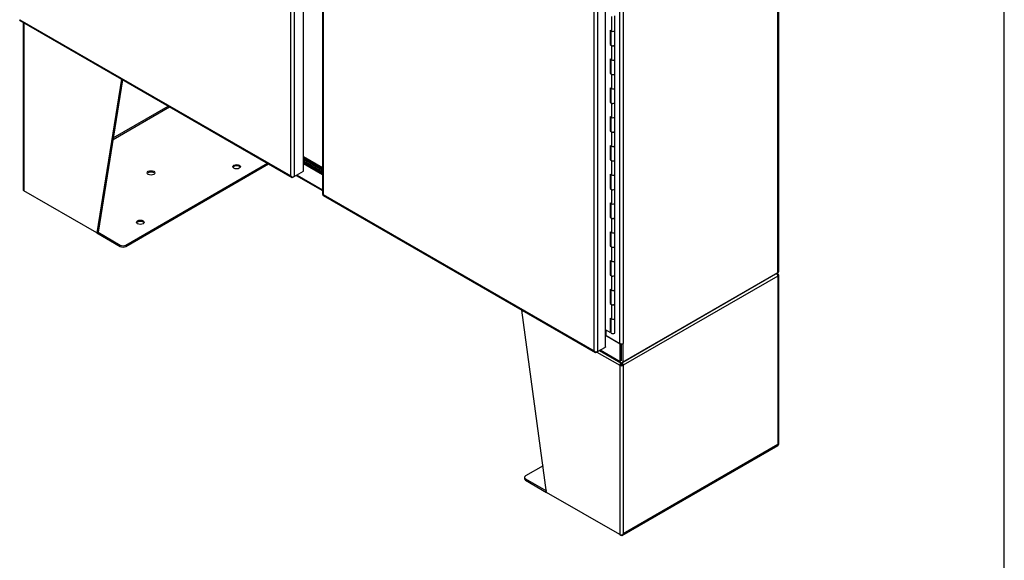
# Model space of a CAD drawing. Header units: inches. Extents: x 1 to 359, y -2 to 239.
# Tile 22 of 24: x 303 to 359, y 151 to 182. Entities that reach past the tile are written whole.
import ezdxf

# ---------------------------------------------------------------- set-up
doc = ezdxf.new("R2010")
doc.units = ezdxf.units.IN
doc.header["$MEASUREMENT"] = 0
for name, color, linetype in [('COM54746-56', 7, 'Continuous'), ('COM54926', 7, 'Continuous'), ('COM70098', 7, 'Continuous'), ('COM70739-1', 7, 'Continuous'), ('COM71188-1', 7, 'Continuous'), ('COM71190-1', 7, 'Continuous'), ('COM71195-1', 7, 'Continuous'), ('COM71196-1', 7, 'Continuous'), ('Default', 7, 'Continuous'), ('GSK86006', 7, 'Continuous')]:
    doc.layers.add(name, color=color, linetype=linetype)

# ---------------------------------------------------------------- blocks, each defined once
blk = doc.blocks.new('SE5')
at = {"layer": 'COM54746-56', "color": 7, "linetype": 'Continuous'}
for p, q in [((336.95, 181.737), (336.95, 180.92)), ((337.15, 180.968), (337.15, 181.784)), ((336.868, 180.968), (336.868, 180.151)), ((336.868, 180.968), (336.95, 180.92)), ((336.912, 180.942), (336.912, 180.177)), ((336.916, 180.94), (336.916, 180.151)), ((337.15, 180.151), (337.15, 180.968)), ((336.912, 180.177), (336.868, 180.151)), ((336.868, 180.151), (336.95, 180.104)), ((336.912, 180.177), (336.916, 180.174)), ((336.95, 180.104), (336.95, 179.287)), ((337.15, 179.335), (337.15, 180.151)), ((336.868, 179.335), (336.868, 178.518)), ((336.868, 179.335), (336.95, 179.287)), ((336.912, 179.309), (336.912, 178.544)), ((336.916, 179.307), (336.916, 178.518)), ((337.15, 178.518), (337.15, 179.335)), ((336.912, 178.544), (336.868, 178.518)), ((336.868, 178.518), (336.95, 178.471)), ((336.912, 178.544), (336.916, 178.541)), ((336.95, 178.471), (336.95, 177.654)), ((337.15, 177.702), (337.15, 178.518)), ((336.868, 177.702), (336.868, 176.885)), ((336.868, 177.702), (336.95, 177.654)), ((336.912, 177.676), (336.912, 176.911)), ((336.916, 177.674), (336.916, 176.885)), ((337.15, 176.885), (337.15, 177.702)), ((336.912, 176.911), (336.868, 176.885)), ((336.868, 176.885), (336.95, 176.838)), ((336.912, 176.911), (336.916, 176.908)), ((336.95, 176.838), (336.95, 176.021)), ((337.15, 176.069), (337.15, 176.885)), ((336.868, 176.069), (336.868, 175.252)), ((336.868, 176.069), (336.95, 176.021)), ((336.912, 176.043), (336.912, 175.278)), ((336.916, 176.041), (336.916, 175.252)), ((337.15, 175.252), (337.15, 176.069)), ((336.912, 175.278), (336.868, 175.252)), ((336.868, 175.252), (336.95, 175.205)), ((336.912, 175.278), (336.916, 175.275)), ((336.95, 175.205), (336.95, 174.388)), ((337.15, 174.436), (337.15, 175.252)), ((336.868, 174.436), (336.868, 173.619)), ((336.868, 174.436), (336.95, 174.388)), ((336.912, 174.41), (336.912, 173.645)), ((336.916, 174.408), (336.916, 173.619)), ((337.15, 173.619), (337.15, 174.436)), ((336.912, 173.645), (336.868, 173.619)), ((336.868, 173.619), (336.95, 173.572)), ((336.912, 173.645), (336.916, 173.642)), ((337.15, 172.803), (337.15, 173.619)), ((336.95, 173.572), (336.95, 172.755)), ((336.868, 172.803), (336.868, 171.986)), ((336.868, 172.803), (336.95, 172.755)), ((336.912, 172.777), (336.912, 172.012)), ((336.916, 172.775), (336.916, 171.986)), ((337.15, 171.986), (337.15, 172.803)), ((336.912, 172.012), (336.868, 171.986)), ((336.868, 171.986), (336.95, 171.939)), ((336.912, 172.012), (336.916, 172.009)), ((336.95, 171.939), (336.95, 171.122)), ((337.15, 171.17), (337.15, 171.986)), ((336.868, 171.17), (336.868, 170.353)), ((336.868, 171.17), (336.95, 171.122)), ((336.912, 171.144), (336.912, 170.379)), ((336.916, 171.142), (336.916, 170.353)), ((337.15, 170.353), (337.15, 171.17)), ((336.912, 170.379), (336.868, 170.353)), ((336.868, 170.353), (336.95, 170.306)), ((336.912, 170.379), (336.916, 170.376)), ((336.95, 170.306), (336.95, 169.489)), ((337.15, 169.537), (337.15, 170.353)), ((336.868, 169.537), (336.868, 168.72)), ((336.868, 169.537), (336.95, 169.489)), ((336.912, 169.511), (336.912, 168.746)), ((336.916, 169.509), (336.916, 168.721)), ((337.15, 168.721), (337.15, 169.537)), ((336.912, 168.746), (336.868, 168.72)), ((336.868, 168.72), (336.95, 168.673)), ((336.912, 168.746), (336.916, 168.743)), ((336.95, 168.673), (336.95, 167.856)), ((337.15, 167.904), (337.15, 168.721)), ((336.868, 167.904), (336.868, 167.087)), ((336.868, 167.904), (336.95, 167.856)), ((336.912, 167.879), (336.912, 167.113)), ((336.916, 167.876), (336.916, 167.088)), ((337.15, 167.088), (337.15, 167.904)), ((336.912, 167.113), (336.868, 167.087)), ((336.868, 167.087), (336.95, 167.04)), ((336.912, 167.113), (336.916, 167.11)), ((336.95, 167.04), (336.95, 166.223)), ((337.15, 166.271), (337.15, 167.088)), ((336.868, 166.271), (336.868, 165.454)), ((336.868, 166.271), (336.95, 166.223)), ((336.912, 166.246), (336.912, 165.48)), ((336.916, 166.243), (336.916, 165.455)), ((337.15, 165.455), (337.15, 166.271)), ((336.912, 165.48), (336.868, 165.454)), ((336.868, 165.454), (336.95, 165.407)), ((336.912, 165.48), (336.916, 165.477)), ((336.95, 165.407), (336.95, 164.59)), ((337.15, 164.638), (337.15, 165.455)), ((336.868, 164.638), (336.868, 163.821)), ((336.868, 164.638), (336.95, 164.59)), ((336.912, 164.613), (336.912, 163.847)), ((336.916, 164.61), (336.916, 163.822)), ((337.15, 163.822), (337.15, 164.638)), ((336.868, 163.821), (336.607, 163.972)), ((336.912, 163.847), (336.868, 163.821)), ((336.916, 164.082), (336.912, 164.084))]:
    blk.add_line(p, q, dxfattribs=at)
for centre, major_axis, start_param, end_param in [((337.033, 180.968), (-0.117, 0), 0.785398, 3.141593), ((337.033, 180.968), (-0.117, 0), 0.785398, 3.141593), ((337.033, 180.151), (-0.117, 0), 0, 3.141593), ((337.033, 180.151), (-0.117, 0), 0.785398, 3.141593), ((337.033, 179.335), (-0.117, 0), 0.785398, 3.141593), ((337.033, 179.335), (-0.117, 0), 0.785398, 3.141593), ((337.033, 178.518), (-0.117, 0), 0, 3.141593), ((337.033, 178.518), (-0.117, 0), 0.785398, 3.141593), ((337.033, 177.702), (-0.117, 0), 0.785398, 3.141593), ((337.033, 177.702), (-0.117, 0), 0.785398, 3.141593), ((337.033, 176.885), (-0.117, 0), 0, 3.141593), ((337.033, 176.885), (-0.117, 0), 0.785398, 3.141593), ((337.033, 176.069), (-0.117, 0), 0.785398, 3.141593), ((337.033, 176.069), (-0.117, 0), 0.785398, 3.141593), ((337.033, 175.252), (-0.117, 0), 0, 3.141593), ((337.033, 175.252), (-0.117, 0), 0.785398, 3.141593), ((337.033, 174.436), (-0.117, 0), 0.785398, 3.141593), ((337.033, 174.436), (-0.117, 0), 0.785398, 3.141593), ((337.033, 173.619), (-0.117, 0), 0, 3.141593), ((337.033, 173.619), (-0.117, 0), 0.785398, 3.141593), ((337.033, 172.803), (-0.117, 0), 0.785398, 3.141593), ((337.033, 172.803), (-0.117, 0), 0.785398, 3.141593), ((337.033, 171.986), (-0.117, 0), 0, 3.141593), ((337.033, 171.986), (-0.117, 0), 0.785398, 3.141593), ((337.033, 171.17), (-0.117, 0), 0.785398, 3.141593), ((337.033, 171.17), (-0.117, 0), 0.785398, 3.141593), ((337.033, 170.353), (-0.117, 0), 0, 3.141593), ((337.033, 170.353), (-0.117, 0), 0.785398, 3.141593), ((337.033, 169.537), (-0.117, 0), 0.785398, 3.141593), ((337.033, 169.537), (-0.117, 0), 0.785398, 3.141593), ((337.033, 168.721), (-0.117, 0), 0, 3.141593), ((337.033, 168.721), (-0.117, 0), 0.785398, 3.141593), ((337.033, 167.904), (-0.117, 0), 0.785398, 3.141593), ((337.033, 167.904), (-0.117, 0), 0.785398, 3.141593), ((337.033, 167.088), (-0.117, 0), 0, 3.141593), ((337.033, 167.088), (-0.117, 0), 0.785398, 3.141593), ((337.033, 166.271), (-0.117, 0), 0.785398, 3.141593), ((337.033, 166.271), (-0.117, 0), 0.785398, 3.141593), ((337.033, 165.455), (-0.117, 0), 0, 3.141593), ((337.033, 165.455), (-0.117, 0), 0.785398, 3.141593), ((337.033, 164.638), (-0.117, 0), 0.785398, 3.141593), ((337.033, 164.638), (-0.117, 0), 0.785398, 3.141593), ((337.033, 163.822), (-0.117, 0), 0, 3.141593), ((337.033, 163.783), (0.05, 0), 4.60183, 4.822948)]:
    blk.add_ellipse(centre, major_axis=major_axis, ratio=0.57735, start_param=start_param, end_param=end_param, dxfattribs=at)
at = {"layer": 'COM54926', "color": 7, "linetype": 'Continuous'}
for p, q in [((303.593, 181.414), (303.593, 171.915)), ((303.635, 181.39), (303.635, 171.856)), ((309.181, 178.188), (307.777, 169.465)), ((309.237, 178.156), (307.844, 169.504)), ((308.692, 174.776), (311.892, 176.623)), ((308.706, 174.862), (311.824, 176.662)), ((309.413, 168.777), (317.447, 173.416)), ((309.413, 168.7), (317.515, 173.377)), ((307.777, 169.465), (303.635, 171.856)), ((307.844, 169.504), (307.777, 169.465)), ((307.777, 169.465), (309.102, 168.7)), ((307.844, 169.504), (309.102, 168.777)), ((309.102, 168.7), (309.102, 168.777)), ((309.413, 168.777), (309.413, 168.7)), ((346.39, 167.018), (337.621, 161.955)), ((346.316, 167.116), (346.369, 167.194)), ((346.354, 167.114), (346.39, 167.135)), ((346.39, 167.135), (346.39, 167.135)), ((346.39, 167.018), (346.39, 157.454)), ((346.432, 157.473), (346.432, 167.076)), ((333.277, 154.742), (331.873, 165.089)), ((336.114, 162.708), (337.418, 161.955)), ((337.485, 161.994), (337.418, 161.955)), ((337.418, 161.955), (337.418, 152.351)), ((337.418, 161.955), (337.418, 161.955)), ((337.493, 162.022), (337.439, 162.038)), ((337.479, 162.102), (337.479, 162.105)), ((337.485, 161.994), (337.486, 161.994)), ((337.546, 162.022), (337.6, 162.038)), ((337.553, 161.994), (337.621, 161.955)), ((337.56, 162.102), (337.56, 162.114)), ((337.621, 161.955), (337.621, 152.391)), ((346.39, 157.454), (337.621, 152.391)), ((337.557, 152.306), (346.394, 157.408)), ((333.071, 156.257), (332.086, 155.687)), ((332.021, 155.598), (332.021, 155.52)), ((332.086, 155.508), (333.266, 154.827)), ((332.086, 155.508), (332.086, 155.43)), ((332.086, 155.43), (333.277, 154.742)), ((337.418, 152.351), (333.277, 154.742)), ((337.418, 152.351), (337.486, 152.313)), ((337.581, 152.335), (337.581, 152.335))]:
    blk.add_line(p, q, dxfattribs=at)
for centre, radius, start, end in [((346.184, 166.915), 0.263, 45.1814, 65.9642), ((337.705, 162.012), 0.267, 156.8155, 174.2829), ((337.596, 162.09), 0.118, 174.3565, 195.4588), ((337.94, 162.164), 0.47, 190.7908, 197.6223), ((337.099, 162.164), 0.47, 342.3777, 349.2091), ((337.443, 162.09), 0.118, 344.5412, 5.6435), ((337.334, 162.012), 0.267, 5.7171, 24.8173)]:
    blk.add_arc(centre, radius, start, end, dxfattribs=at)
for centre, major_axis in [((315.698, 173.222), (0.218, 0)), ((310.848, 172.872), (0.219, 0)), ((310.241, 170.071), (0.219, 0))]:
    blk.add_ellipse(centre, major_axis=major_axis, ratio=0.57735, dxfattribs=at)
for centre, major_axis, ratio, start_param, end_param in [((315.698, 173.145), (0.218, 0), 0.57735, 0.312499, 2.829093), ((310.848, 172.794), (0.218, 0), 0.57735, 0.312499, 2.829093), ((303.736, 171.915), (0.143, 0), 0.57735, 3.141593, 3.926991), ((310.241, 169.994), (0.219, 0), 0.57735, 0.312499, 2.829093), ((309.258, 168.867), (-0.22, 0), 0.57735, 0.785398, 2.356194), ((309.258, 168.79), (0.22, 0), 0.57735, 3.926991, 5.497787), ((346.289, 167.077), (0.072, 0.124), 0.57735, 5.497787, 6.153749), ((346.289, 167.076), (0.071, -0.124), 0.57735, 0.785398, 1.44136), ((346.289, 167.076), (-0.143, 0), 0.57735, 2.356194, 3.926991), ((337.519, 162.013), (-0.071, -0.124), 0.57735, 4.841825, 5.497787), ((337.519, 162.013), (-0.143, 0), 0.57735, 0.785398, 2.356194), ((337.519, 162.013), (-0.024, -0.0416), 0.57735, 4.841825, 5.497787), ((337.519, 162.013), (-0.048, 0), 0.57735, 0.785398, 2.356194), ((337.519, 162.013), (0.024, -0.0416), 0.57735, 0.785398, 1.44136), ((337.519, 162.013), (0.072, -0.124), 0.57735, 0.785398, 1.44136), ((346.289, 157.512), (0.143, -0.082), 0.000711, -0.784988, -0.442678), ((346.289, 157.512), (0.143, -0.083), 0.000711, 0.442678, 0.784988), ((346.323, 157.532), (-0.072, 0.124), 0.57735, 3.141593, 3.58468), ((346.289, 157.473), (-0.143, 0), 0.57735, 2.698505, 3.141593), ((332.241, 155.598), (0.22, 0), 0.57735, 2.356194, 3.926991), ((332.241, 155.52), (0.22, 0), 0.57735, 3.141593, 3.926991), ((337.519, 152.41), (-0.143, 0), 0.57735, 0.785398, 2.013884), ((337.486, 152.429), (-0.072, 0.124), 0.57735, 2.356194, 3.58468), ((337.519, 152.449), (-0.101, -0.175), 0.577824, 1.228897, 1.571207), ((337.519, 152.449), (-0.101, -0.175), 0.577824, 1.228075, 1.570385)]:
    blk.add_ellipse(centre, major_axis=major_axis, ratio=ratio, start_param=start_param, end_param=end_param, dxfattribs=at)
at = {"layer": 'COM70098', "color": 7, "linetype": 'Continuous'}
for p, q in [((320.566, 173.092), (319.489, 173.714)), ((320.566, 173.014), (319.489, 173.636)), ((319.489, 173.534), (320.566, 172.912)), ((319.489, 173.456), (320.566, 172.835))]:
    blk.add_line(p, q, dxfattribs=at)
at = {"layer": 'COM70739-1', "color": 7, "linetype": 'Continuous'}
blk.add_line((320.566, 173.157), (319.489, 173.779), dxfattribs=at)
at = {"layer": 'COM71188-1', "color": 7, "linetype": 'Continuous'}
for p, q in [((346.39, 167.212), (346.39, 216.149)), ((346.432, 167.271), (346.432, 216.208)), ((337.418, 163.194), (337.418, 210.041)), ((337.621, 210.041), (337.621, 163.194)), ((337.587, 162.13), (346.39, 167.212)), ((336.648, 163.639), (336.648, 163.948)), ((336.648, 163.639), (337.418, 163.194)), ((337.549, 163.172), (337.587, 163.15)), ((337.621, 163.17), (337.587, 163.15)), ((337.587, 163.15), (337.587, 162.13)), ((337.597, 163.184), (337.621, 163.17)), ((337.621, 163.17), (337.621, 163.194))]:
    blk.add_line(p, q, dxfattribs=at)
for centre, major_axis, start_param, end_param in [((346.289, 167.271), (-0.143, 0), 2.356194, 3.141593), ((336.614, 163.619), (-0.048, 0), 3.926991, 4.860241), ((337.519, 163.253), (0.143, 0), 3.926991, 5.497787)]:
    blk.add_ellipse(centre, major_axis=major_axis, ratio=0.57735, start_param=start_param, end_param=end_param, dxfattribs=at)
at = {"layer": 'COM71190-1', "color": 7, "linetype": 'Continuous'}
for p, q in [((319.489, 173.407), (320.566, 172.786)), ((319.083, 172.726), (320.566, 171.87)), ((319.124, 172.751), (320.566, 171.918)), ((346.357, 167.193), (337.554, 162.11)), ((346.357, 167.193), (346.357, 167.193)), ((337.453, 163.15), (336.607, 163.638)), ((337.49, 163.172), (337.453, 163.15)), ((337.453, 162.169), (337.453, 163.15)), ((337.52, 162.208), (337.52, 163.17)), ((336.274, 162.801), (337.482, 162.103)), ((336.316, 162.825), (337.453, 162.169))]:
    blk.add_line(p, q, dxfattribs=at)
blk.add_ellipse((337.554, 162.227), major_axis=(0.071, 0.124), ratio=0.57735, start_param=2.356194, end_param=3.926991, dxfattribs=at)
at = {"layer": 'COM71195-1', "color": 7, "linetype": 'Continuous'}
for p, q in [((319.489, 172.961), (319.489, 220.642)), ((318.769, 172.701), (318.769, 220.304)), ((318.971, 220.343), (318.971, 172.662)), ((303.41, 181.52), (318.832, 172.616)), ((303.415, 181.566), (318.769, 172.701)), ((318.769, 172.701), (318.769, 172.701)), ((318.769, 172.701), (318.769, 172.701)), ((318.769, 172.701), (318.769, 172.701)), ((318.769, 172.701), (318.769, 172.701)), ((318.769, 172.701), (318.769, 172.701)), ((318.839, 172.645), (318.824, 172.623)), ((318.971, 172.662), (318.904, 172.623)), ((318.971, 172.662), (319.489, 172.961))]:
    blk.add_line(p, q, dxfattribs=at)
for centre, radius, start, end in [((318.964, 172.873), 0.26, 221.3936, 244.2943), ((318.929, 172.755), 0.169, 198.5689, 231.332)]:
    blk.add_arc(centre, radius, start, end, dxfattribs=at)
for centre, major_axis, start_param, end_param in [((303.482, 181.644), (0.071, 0.124), 3.010756, 3.141593), ((318.904, 172.74), (0.071, 0.124), 3.010756, 3.926991), ((318.87, 172.72), (0.143, 0), 4.581552, 5.497787)]:
    blk.add_ellipse(centre, major_axis=major_axis, ratio=0.57735, start_param=start_param, end_param=end_param, dxfattribs=at)
blk.add_open_spline([(303.402, 181.526), (303.401, 181.529), (303.401, 181.534), (303.404, 181.544), (303.406, 181.548), (303.409, 181.556), (303.412, 181.561), (303.415, 181.566)], degree=3, knots=[0, 0, 0, 0, 0.5, 0.5, 0.75, 0.75, 1, 1, 1, 1], dxfattribs=at)
at = {"layer": 'COM71196-1', "color": 7, "linetype": 'Continuous'}
for p, q in [((336.607, 162.993), (336.607, 210.674)), ((335.962, 162.776), (335.962, 210.379)), ((336.164, 210.418), (336.164, 162.737)), ((320.566, 193.165), (320.566, 171.66)), ((320.608, 192.896), (320.608, 171.641)), ((320.603, 171.595), (336.025, 162.691)), ((320.608, 171.641), (320.607, 171.641)), ((320.607, 171.641), (320.608, 171.641)), ((320.607, 171.641), (320.607, 171.641)), ((320.608, 171.641), (335.962, 162.776)), ((320.608, 171.641), (320.608, 171.641)), ((336.607, 163.079), (336.614, 163.075)), ((336.614, 163.075), (336.607, 163.071)), ((336.614, 162.997), (336.614, 163.075)), ((335.962, 162.776), (335.962, 162.776)), ((335.962, 162.776), (335.962, 162.776)), ((335.962, 162.776), (335.962, 162.776)), ((335.962, 162.776), (335.962, 162.776)), ((335.962, 162.776), (335.962, 162.776)), ((336.032, 162.721), (336.017, 162.698)), ((336.164, 162.737), (336.097, 162.698)), ((336.164, 162.737), (336.607, 162.993)), ((336.614, 162.997), (336.607, 162.993))]:
    blk.add_line(p, q, dxfattribs=at)
for centre, radius, start, end in [((336.122, 162.83), 0.169, 198.5689, 231.332), ((336.157, 162.948), 0.26, 221.3936, 244.2943)]:
    blk.add_arc(centre, radius, start, end, dxfattribs=at)
for centre, major_axis, start_param, end_param in [((320.709, 171.66), (0.143, 0), 3.141593, 3.27243), ((320.675, 171.719), (0.072, 0.124), 3.010756, 3.141593), ((336.097, 162.815), (0.071, 0.124), 3.010756, 3.926991), ((336.063, 162.796), (0.143, 0), 4.581552, 5.497787)]:
    blk.add_ellipse(centre, major_axis=major_axis, ratio=0.57735, start_param=start_param, end_param=end_param, dxfattribs=at)
for points in [[(320.567, 171.65), (320.569, 171.647), (320.574, 171.645), (320.584, 171.643), (320.588, 171.642), (320.597, 171.641), (320.602, 171.641), (320.607, 171.641)], [(320.595, 171.602), (320.594, 171.605), (320.594, 171.61), (320.597, 171.62), (320.599, 171.624), (320.602, 171.632), (320.605, 171.636), (320.607, 171.641)]]:
    blk.add_open_spline(points, degree=3, knots=[0, 0, 0, 0, 0.5, 0.5, 0.75, 0.75, 1, 1, 1, 1], dxfattribs=at)
at = {"layer": 'GSK86006', "color": 7, "linetype": 'Continuous'}
for p, q in [((320.566, 173.014), (319.489, 173.636)), ((320.566, 172.912), (319.489, 173.534))]:
    blk.add_line(p, q, dxfattribs=at)
blk = doc.blocks.new('BORDER')
at = {"layer": 'Default', "color": 7, "linetype": 'Continuous'}
blk.add_line((0, 0), (0, 27.86), dxfattribs=at)

msp = doc.modelspace()

# ---------------------------------------------------------------- block references
at = {"layer": 'Default', "color": 7, "xscale": 8.55, "yscale": 8.55, "zscale": 8.55}
msp.add_blockref('BORDER', (359.223, 0.67), dxfattribs=at)
at = {"layer": 'Default'}
msp.add_blockref('SE5', (0, 0), dxfattribs=at)

doc.saveas('drawing.dxf')
